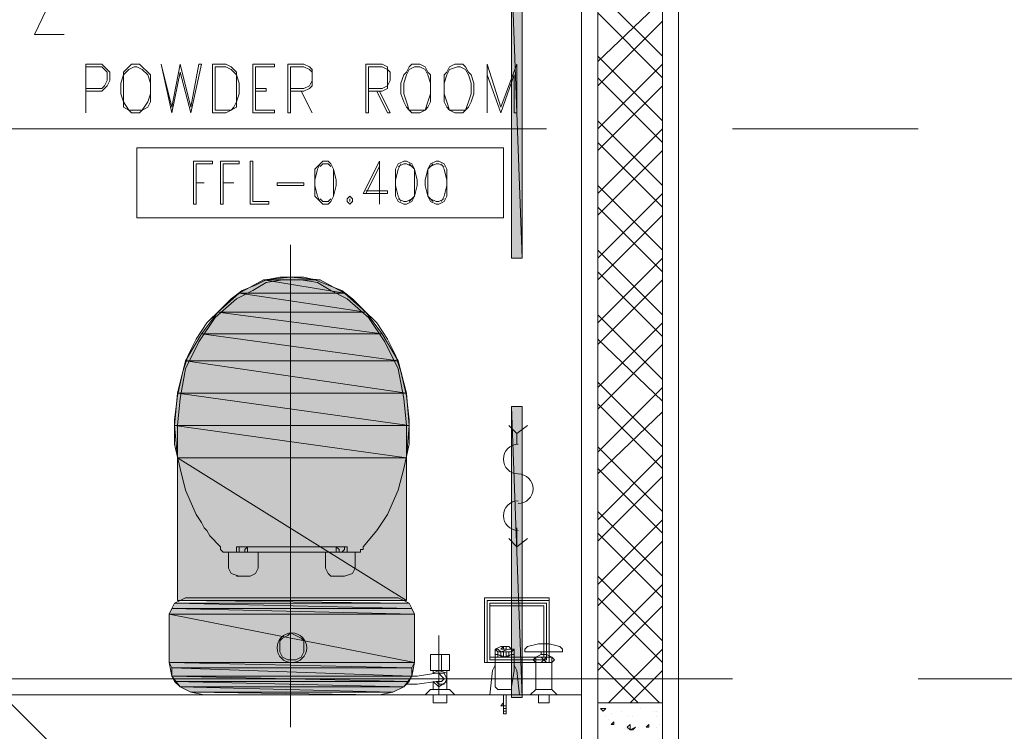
# Model space of a CAD drawing. Header units: millimetres. Extents: x 17 to 403, y 12 to 285.
# Tile 42 of 145: x 135 to 150, y 136 to 148. Entities that reach past the tile are written whole.
import ezdxf

# ---------------------------------------------------------------- set-up
doc = ezdxf.new("R2010")
doc.units = ezdxf.units.MM
doc.layers.add('FILL_000000', color=7, linetype='Continuous')
doc.layers.add('LINE_000000', color=7, linetype='Continuous')
doc.layers.add('FILL_FFFFFF', color=7, linetype='Continuous', true_color=0xffffff)
doc.layers.add('LINE_FFFFFF', color=7, linetype='Continuous', true_color=0xffffff)

msp = doc.modelspace()

# ---------------------------------------------------------------- hatches: boundary and pattern name
at = {"layer": 'FILL_000000'}
h = msp.add_hatch(color=7, dxfattribs=at)
h.dxf.hatch_style = 1
h.paths.add_polyline_path([(142.917, 148.463), (142.748, 148.463), (142.917, 143.891), (142.917, 148.463)])
h = msp.add_hatch(color=7, dxfattribs=at)
h.dxf.hatch_style = 1
h.paths.add_polyline_path([(142.748, 148.463), (142.917, 143.891), (142.748, 143.891), (142.748, 148.463)])
h = msp.add_hatch(color=7, dxfattribs=at)
h.dxf.hatch_style = 1
h.paths.add_polyline_path([(142.917, 141.563), (142.748, 141.563), (142.917, 136.991), (142.917, 141.563)])
h = msp.add_hatch(color=7, dxfattribs=at)
h.dxf.hatch_style = 1
h.paths.add_polyline_path([(142.748, 141.563), (142.917, 136.991), (142.748, 136.991), (142.748, 141.563)])
at = {"layer": 'FILL_FFFFFF'}
h = msp.add_hatch(color=7, dxfattribs=at)
h.dxf.hatch_style = 1
h.paths.add_polyline_path([(138.853, 143.552), (140.123, 143.341), (138.472, 143.341), (138.853, 143.552)])
h = msp.add_hatch(color=7, dxfattribs=at)
h.dxf.hatch_style = 1
h.paths.add_polyline_path([(139.277, 143.595), (139.742, 143.552), (138.853, 143.552), (139.277, 143.595)])
h = msp.add_hatch(color=7, dxfattribs=at)
h.dxf.hatch_style = 1
h.paths.add_polyline_path([(139.742, 143.552), (138.853, 143.552), (140.123, 143.341), (139.742, 143.552)])
h = msp.add_hatch(color=7, dxfattribs=at)
h.dxf.hatch_style = 1
h.paths.add_polyline_path([(138.472, 143.341), (140.462, 143.044), (138.134, 143.044), (138.472, 143.341)])
h = msp.add_hatch(color=7, dxfattribs=at)
h.dxf.hatch_style = 1
h.paths.add_polyline_path([(140.123, 143.341), (138.472, 143.341), (140.462, 143.044), (140.123, 143.341)])
h = msp.add_hatch(color=7, dxfattribs=at)
h.dxf.hatch_style = 1
h.paths.add_polyline_path([(138.134, 143.044), (140.716, 142.706), (137.88, 142.706), (138.134, 143.044)])
h = msp.add_hatch(color=7, dxfattribs=at)
h.dxf.hatch_style = 1
h.paths.add_polyline_path([(140.462, 143.044), (138.134, 143.044), (140.716, 142.706), (140.462, 143.044)])
h = msp.add_hatch(color=7, dxfattribs=at)
h.dxf.hatch_style = 1
h.paths.add_polyline_path([(137.88, 142.706), (140.97, 142.282), (137.626, 142.282), (137.88, 142.706)])
h = msp.add_hatch(color=7, dxfattribs=at)
h.dxf.hatch_style = 1
h.paths.add_polyline_path([(140.716, 142.706), (137.88, 142.706), (140.97, 142.282), (140.716, 142.706)])
h = msp.add_hatch(color=7, dxfattribs=at)
h.dxf.hatch_style = 1
h.paths.add_polyline_path([(137.626, 142.282), (141.097, 141.774), (137.499, 141.774), (137.626, 142.282)])
h = msp.add_hatch(color=7, dxfattribs=at)
h.dxf.hatch_style = 1
h.paths.add_polyline_path([(140.97, 142.282), (137.626, 142.282), (141.097, 141.774), (140.97, 142.282)])
h = msp.add_hatch(color=7, dxfattribs=at)
h.dxf.hatch_style = 1
h.paths.add_polyline_path([(137.499, 141.774), (141.139, 141.266), (137.456, 141.266), (137.499, 141.774)])
h = msp.add_hatch(color=7, dxfattribs=at)
h.dxf.hatch_style = 1
h.paths.add_polyline_path([(141.097, 141.774), (137.499, 141.774), (141.139, 141.266), (141.097, 141.774)])
h = msp.add_hatch(color=7, dxfattribs=at)
h.dxf.hatch_style = 1
h.paths.add_polyline_path([(141.139, 141.266), (137.456, 141.266), (141.097, 140.758), (141.139, 141.266)])
h = msp.add_hatch(color=7, dxfattribs=at)
h.dxf.hatch_style = 1
h.paths.add_polyline_path([(137.456, 141.266), (141.097, 140.758), (137.499, 140.758), (137.456, 141.266)])
h = msp.add_hatch(color=7, dxfattribs=at)
h.dxf.hatch_style = 1
h.paths.add_polyline_path([(141.097, 140.758), (137.499, 140.758), (141.097, 138.515), (141.097, 140.758)])
h = msp.add_hatch(color=7, dxfattribs=at)
h.dxf.hatch_style = 1
h.paths.add_polyline_path([(137.499, 140.758), (141.097, 138.515), (137.499, 138.515), (137.499, 140.758)])
h = msp.add_hatch(color=7, dxfattribs=at)
h.dxf.hatch_style = 1
h.paths.add_polyline_path([(137.414, 138.388), (141.182, 138.388), (137.456, 138.472), (137.414, 138.388)])
h = msp.add_hatch(color=7, dxfattribs=at)
h.dxf.hatch_style = 1
h.paths.add_polyline_path([(141.182, 138.388), (137.456, 138.472), (141.139, 138.472), (141.182, 138.388)])
h = msp.add_hatch(color=7, dxfattribs=at)
h.dxf.hatch_style = 1
h.paths.add_polyline_path([(137.372, 138.303), (141.224, 138.303), (137.414, 138.388), (137.372, 138.303)])
h = msp.add_hatch(color=7, dxfattribs=at)
h.dxf.hatch_style = 1
h.paths.add_polyline_path([(137.372, 137.541), (141.224, 137.541), (137.372, 138.303), (137.372, 137.541)])
h = msp.add_hatch(color=7, dxfattribs=at)
h.dxf.hatch_style = 1
h.paths.add_polyline_path([(141.224, 137.541), (137.372, 138.303), (141.224, 138.303), (141.224, 137.541)])
h = msp.add_hatch(color=7, dxfattribs=at)
h.dxf.hatch_style = 1
h.paths.add_polyline_path([(141.224, 138.303), (137.414, 138.388), (141.182, 138.388), (141.224, 138.303)])
h = msp.add_hatch(color=7, dxfattribs=at)
h.dxf.hatch_style = 1
h.paths.add_polyline_path([(137.414, 137.456), (141.182, 137.456), (137.372, 137.541), (137.414, 137.456)])
h = msp.add_hatch(color=7, dxfattribs=at)
h.dxf.hatch_style = 1
h.paths.add_polyline_path([(141.182, 137.456), (137.372, 137.541), (141.224, 137.541), (141.182, 137.456)])
h = msp.add_hatch(color=7, dxfattribs=at)
h.dxf.hatch_style = 1
h.paths.add_polyline_path([(137.414, 137.329), (141.182, 137.329), (137.414, 137.456), (137.414, 137.329)])
h = msp.add_hatch(color=7, dxfattribs=at)
h.dxf.hatch_style = 1
h.paths.add_polyline_path([(141.182, 137.329), (137.414, 137.456), (141.182, 137.456), (141.182, 137.329)])
h = msp.add_hatch(color=7, dxfattribs=at)
h.dxf.hatch_style = 1
h.paths.add_polyline_path([(137.456, 137.245), (141.139, 137.245), (137.414, 137.329), (137.456, 137.245)])
h = msp.add_hatch(color=7, dxfattribs=at)
h.dxf.hatch_style = 1
h.paths.add_polyline_path([(141.139, 137.245), (137.414, 137.329), (141.182, 137.329), (141.139, 137.245)])
h = msp.add_hatch(color=7, dxfattribs=at)
h.dxf.hatch_style = 1
h.paths.add_polyline_path([(137.541, 137.16), (141.055, 137.16), (137.456, 137.245), (137.541, 137.16)])
h = msp.add_hatch(color=7, dxfattribs=at)
h.dxf.hatch_style = 1
h.paths.add_polyline_path([(141.055, 137.16), (137.456, 137.245), (141.139, 137.245), (141.055, 137.16)])
h = msp.add_hatch(color=7, dxfattribs=at)
h.dxf.hatch_style = 1
h.paths.add_polyline_path([(137.71, 137.075), (140.885, 137.075), (137.541, 137.16), (137.71, 137.075)])
h = msp.add_hatch(color=7, dxfattribs=at)
h.dxf.hatch_style = 1
h.paths.add_polyline_path([(140.885, 137.075), (137.541, 137.16), (141.055, 137.16), (140.885, 137.075)])

# ---------------------------------------------------------------- linework, layer by layer
at = {"layer": 'LINE_000000', "lineweight": 0}
for p, q in [((145.373, 132.461), (145.373, 159.978)), ((143.849, 132.461), (143.849, 158.792)), ((145.119, 147.066), (144.103, 148.082)), ((144.103, 146.981), (145.119, 147.955)), ((145.119, 146.727), (144.103, 147.743)), ((144.103, 146.6), (145.119, 147.616)), ((145.119, 146.05), (144.103, 147.066)), ((137.541, 146.939), (137.71, 146.262)), ((137.88, 146.939), (137.71, 146.177)), ((138.049, 146.939), (138.049, 146.177)), ((138.091, 146.897), (138.091, 146.219)), ((138.684, 146.939), (138.684, 146.177)), ((138.684, 146.939), (139.023, 146.939)), ((138.726, 146.897), (138.726, 146.219)), ((139.234, 146.939), (139.234, 146.177)), ((140.462, 146.939), (140.462, 146.177)), ((144.103, 145.923), (145.119, 146.939)), ((142.367, 146.77), (142.579, 146.177)), ((145.119, 145.711), (144.103, 146.727)), ((144.103, 145.584), (145.119, 146.6)), ((136.059, 146.177), (136.059, 146.177)), ((142.367, 146.177), (142.367, 146.177)), ((145.119, 145.034), (144.103, 146.05)), ((143.298, 145.923), (125.772, 145.923)), ((144.103, 144.907), (145.119, 145.923)), ((149.14, 145.923), (146.219, 145.923)), ((145.373, 145.754), (145.373, 128.27)), ((145.119, 144.695), (144.103, 145.711)), ((144.103, 144.568), (145.119, 145.584)), ((137.753, 145.415), (137.753, 144.738)), ((137.753, 145.415), (138.049, 145.415)), ((138.176, 145.415), (138.176, 144.738)), ((138.176, 145.415), (138.472, 145.415)), ((140.674, 145.33), (140.462, 144.907)), ((145.119, 144.018), (144.103, 145.034)), ((144.103, 143.891), (145.119, 144.907)), ((145.119, 143.679), (144.103, 144.695)), ((144.103, 143.552), (145.119, 144.568)), ((139.277, 136.525), (139.277, 144.103)), ((145.119, 143.002), (144.103, 144.018)), ((144.103, 142.875), (145.119, 143.891)), ((139.277, 143.595), (139.277, 143.595)), ((145.119, 142.663), (144.103, 143.679)), ((144.103, 142.536), (145.119, 143.552)), ((145.119, 141.986), (144.103, 143.002)), ((144.103, 141.859), (145.119, 142.875)), ((145.119, 141.647), (144.103, 142.621)), ((144.103, 141.52), (145.119, 142.536)), ((145.119, 140.928), (144.103, 141.944)), ((144.103, 140.843), (145.119, 141.859)), ((137.541, 141.69), (137.499, 141.266)), ((141.097, 141.266), (141.055, 141.69)), ((145.119, 140.589), (144.103, 141.605)), ((144.103, 140.504), (145.119, 141.478)), ((137.499, 141.266), (137.499, 140.758)), ((141.097, 141.266), (141.097, 140.758)), ((142.833, 140.97), (142.833, 141.139)), ((145.119, 139.912), (144.103, 140.928)), ((144.103, 139.785), (145.119, 140.801)), ((137.499, 140.758), (137.499, 138.515)), ((141.097, 140.758), (141.097, 138.515)), ((145.119, 139.573), (144.103, 140.589)), ((144.103, 139.446), (145.119, 140.462)), ((145.119, 138.896), (144.103, 139.912)), ((144.103, 138.769), (145.119, 139.785)), ((142.833, 139.361), (142.833, 139.658)), ((145.119, 138.557), (144.103, 139.573)), ((144.103, 138.43), (145.119, 139.446)), ((138.176, 139.361), (138.176, 139.319)), ((138.176, 139.319), (138.176, 139.361)), ((138.176, 139.361), (138.176, 139.361)), ((138.176, 139.319), (138.218, 139.277)), ((138.218, 139.277), (138.261, 139.277)), ((138.261, 139.277), (138.43, 139.277)), ((138.303, 139.023), (138.303, 139.277)), ((138.303, 139.277), (138.303, 139.277)), ((138.43, 139.361), (138.472, 139.361)), ((138.43, 139.277), (138.43, 139.361)), ((138.43, 139.277), (138.43, 139.277)), ((138.472, 139.277), (138.43, 139.277)), ((139.277, 139.361), (138.472, 139.361)), ((138.472, 139.277), (138.557, 139.277)), ((138.599, 139.361), (138.557, 139.319)), ((138.557, 139.319), (138.557, 139.319)), ((138.557, 139.319), (138.557, 139.277)), ((138.557, 139.277), (138.557, 139.277)), ((138.599, 139.277), (138.557, 139.277)), ((138.599, 139.319), (138.599, 139.361)), ((139.996, 139.361), (138.599, 139.361)), ((138.599, 139.319), (138.599, 139.277)), ((138.599, 139.277), (139.996, 139.277)), ((138.769, 139.277), (138.769, 139.277)), ((138.769, 139.277), (138.769, 139.023)), ((138.811, 139.277), (139.785, 139.277)), ((139.827, 139.234), (139.827, 139.023)), ((139.996, 139.361), (139.996, 139.319)), ((140.039, 139.319), (139.996, 139.361)), ((139.996, 139.277), (139.996, 139.319)), ((139.996, 139.319), (139.996, 139.319)), ((140.039, 139.277), (139.996, 139.277)), ((139.996, 139.277), (139.996, 139.277)), ((140.039, 139.319), (140.039, 139.319)), ((140.039, 139.277), (140.039, 139.319)), ((140.039, 139.277), (140.039, 139.277)), ((140.039, 139.277), (140.123, 139.277)), ((140.081, 139.277), (140.123, 139.319)), ((140.123, 139.361), (140.166, 139.361)), ((140.123, 139.361), (140.123, 139.319)), ((140.166, 139.277), (140.123, 139.277)), ((140.166, 139.361), (140.166, 139.277)), ((140.166, 139.277), (140.335, 139.277)), ((140.166, 139.277), (140.166, 139.277)), ((140.293, 139.277), (140.25, 139.277)), ((140.25, 139.277), (140.25, 139.277)), ((140.293, 139.277), (140.293, 139.023)), ((140.335, 139.277), (140.377, 139.277)), ((140.377, 139.277), (140.377, 139.319)), ((140.377, 139.319), (140.42, 139.319)), ((140.42, 139.361), (140.42, 139.319)), ((140.42, 139.319), (140.42, 139.319)), ((140.42, 139.319), (140.42, 139.319)), ((140.42, 139.319), (140.42, 139.319)), ((140.42, 139.319), (140.42, 139.319)), ((138.43, 138.896), (138.472, 138.896)), ((138.472, 138.896), (138.599, 138.896)), ((138.472, 138.896), (138.472, 138.896)), ((138.472, 138.896), (138.472, 138.896)), ((138.472, 138.896), (138.472, 138.896)), ((138.642, 138.896), (138.599, 138.896)), ((139.912, 138.896), (139.954, 138.896)), ((139.954, 138.896), (140.123, 138.896)), ((139.954, 138.896), (139.954, 138.896)), ((139.954, 138.896), (139.954, 138.896)), ((139.954, 138.896), (139.954, 138.896)), ((139.954, 138.896), (139.954, 138.896)), ((139.954, 138.896), (139.954, 138.896)), ((140.123, 138.896), (140.123, 138.896)), ((145.119, 137.88), (144.103, 138.896)), ((144.103, 137.753), (145.119, 138.769)), ((139.277, 138.557), (137.626, 138.557)), ((139.277, 138.557), (140.97, 138.557)), ((145.119, 137.541), (144.103, 138.557)), ((137.372, 137.541), (137.372, 138.303)), ((141.224, 137.541), (141.224, 138.303)), ((144.103, 137.414), (145.119, 138.43)), ((141.605, 137.033), (141.605, 137.964)), ((143.171, 137.837), (143.002, 137.795)), ((143.341, 137.837), (143.171, 137.837)), ((143.171, 137.837), (143.256, 137.837)), ((143.256, 137.837), (143.171, 137.837)), ((143.171, 137.837), (143.171, 137.837)), ((143.171, 137.837), (143.171, 137.837)), ((143.341, 137.837), (143.171, 137.837)), ((143.341, 137.837), (143.171, 137.837)), ((143.171, 137.837), (143.171, 137.837)), ((143.214, 137.837), (143.214, 137.837)), ((143.214, 137.837), (143.214, 137.837)), ((143.214, 137.837), (143.214, 137.837)), ((143.214, 137.837), (143.214, 137.837)), ((143.214, 137.837), (143.214, 137.837)), ((143.214, 137.837), (143.214, 137.837)), ((143.256, 137.837), (143.341, 137.837)), ((143.341, 137.837), (143.256, 137.837)), ((143.256, 137.837), (143.256, 137.837)), ((143.256, 137.837), (143.256, 137.837)), ((143.256, 137.837), (143.256, 137.837)), ((143.256, 137.837), (143.256, 137.837)), ((143.256, 137.837), (143.256, 137.837)), ((143.256, 137.837), (143.256, 137.837)), ((143.256, 137.837), (143.256, 137.837)), ((143.256, 137.837), (143.256, 137.837)), ((143.298, 137.837), (143.298, 137.837)), ((143.298, 137.837), (143.298, 137.837)), ((143.298, 137.837), (143.298, 137.837)), ((143.298, 137.837), (143.298, 137.837)), ((143.298, 137.837), (143.298, 137.837)), ((143.298, 137.837), (143.298, 137.837)), ((143.51, 137.795), (143.341, 137.837)), ((143.341, 137.837), (143.341, 137.837)), ((143.341, 137.837), (143.341, 137.837)), ((143.341, 137.837), (143.341, 137.837)), ((145.076, 136.906), (144.103, 137.88)), ((142.579, 137.795), (142.494, 137.753)), ((142.494, 137.753), (142.494, 137.753)), ((142.494, 137.753), (142.494, 137.753)), ((142.494, 137.753), (142.494, 137.668)), ((142.494, 137.71), (142.494, 137.668)), ((142.494, 137.71), (142.494, 137.668)), ((142.494, 137.71), (142.494, 137.668)), ((142.494, 137.71), (142.494, 137.668)), ((142.494, 137.71), (142.494, 137.668)), ((142.536, 137.71), (142.536, 137.626)), ((142.536, 137.71), (142.536, 137.626)), ((142.536, 137.71), (142.536, 137.626)), ((142.536, 137.71), (142.536, 137.626)), ((142.536, 137.71), (142.536, 137.668)), ((142.536, 137.71), (142.536, 137.668)), ((142.579, 137.795), (142.579, 137.795)), ((142.579, 137.795), (142.579, 137.795)), ((142.579, 137.795), (142.579, 137.795)), ((142.579, 137.753), (142.621, 137.795)), ((142.579, 137.795), (142.621, 137.795)), ((142.621, 137.795), (142.579, 137.795)), ((142.579, 137.753), (142.621, 137.753)), ((142.621, 137.753), (142.579, 137.753)), ((142.579, 137.753), (142.579, 137.753)), ((142.579, 137.753), (142.579, 137.753)), ((142.579, 137.753), (142.579, 137.753)), ((142.579, 137.753), (142.579, 137.753)), ((142.579, 137.753), (142.579, 137.753)), ((142.621, 137.753), (142.579, 137.753)), ((142.579, 137.71), (142.579, 137.626)), ((142.579, 137.71), (142.579, 137.626)), ((142.579, 137.71), (142.579, 137.626)), ((142.579, 137.71), (142.579, 137.626)), ((142.579, 137.71), (142.579, 137.626)), ((142.579, 137.71), (142.579, 137.626)), ((142.621, 137.795), (142.621, 137.795)), ((142.621, 137.795), (142.621, 137.753)), ((142.621, 137.795), (142.621, 137.795)), ((142.621, 137.753), (142.621, 137.753)), ((142.621, 137.71), (142.621, 137.626)), ((142.621, 137.71), (142.621, 137.626)), ((142.621, 137.71), (142.621, 137.626)), ((142.621, 137.71), (142.621, 137.626)), ((142.621, 137.71), (142.621, 137.626)), ((142.621, 137.71), (142.621, 137.626)), ((142.663, 137.753), (142.663, 137.795)), ((142.663, 137.795), (142.663, 137.795)), ((142.663, 137.795), (142.663, 137.753)), ((142.663, 137.795), (142.663, 137.795)), ((142.663, 137.795), (142.663, 137.795)), ((142.663, 137.795), (142.663, 137.795)), ((142.663, 137.753), (142.663, 137.753)), ((142.663, 137.753), (142.663, 137.753)), ((142.663, 137.71), (142.663, 137.626)), ((142.663, 137.71), (142.663, 137.626)), ((142.663, 137.71), (142.663, 137.626)), ((142.663, 137.71), (142.663, 137.626)), ((142.663, 137.71), (142.663, 137.626)), ((142.663, 137.71), (142.663, 137.626)), ((142.706, 137.795), (142.706, 137.795)), ((142.706, 137.795), (142.706, 137.795)), ((142.706, 137.795), (142.706, 137.795)), ((142.706, 137.753), (142.706, 137.753)), ((142.706, 137.753), (142.706, 137.753)), ((142.706, 137.753), (142.706, 137.753)), ((142.706, 137.753), (142.706, 137.753)), ((142.706, 137.753), (142.706, 137.753)), ((142.706, 137.753), (142.706, 137.753)), ((142.706, 137.753), (142.706, 137.753)), ((142.706, 137.71), (142.706, 137.626)), ((142.706, 137.71), (142.706, 137.626)), ((142.706, 137.71), (142.706, 137.626)), ((142.706, 137.71), (142.706, 137.626)), ((142.706, 137.71), (142.706, 137.626)), ((142.706, 137.71), (142.706, 137.626)), ((142.79, 137.753), (142.748, 137.753)), ((142.748, 137.753), (142.748, 137.753)), ((142.748, 137.71), (142.748, 137.668)), ((142.748, 137.71), (142.748, 137.668)), ((142.748, 137.71), (142.748, 137.668)), ((142.748, 137.71), (142.748, 137.668)), ((142.748, 137.71), (142.748, 137.626)), ((142.748, 137.71), (142.748, 137.626)), ((142.79, 137.753), (142.79, 137.753)), ((142.79, 137.753), (142.79, 137.668)), ((142.79, 137.753), (142.79, 137.668)), ((142.79, 137.71), (142.79, 137.668)), ((142.79, 137.71), (142.79, 137.668)), ((142.79, 137.71), (142.79, 137.668)), ((143.002, 137.795), (142.96, 137.753)), ((142.96, 137.71), (142.96, 137.753)), ((143.552, 137.71), (142.96, 137.71)), ((143.002, 137.795), (143.002, 137.795)), ((143.214, 137.668), (143.214, 137.71)), ((143.298, 137.71), (143.298, 137.668)), ((143.552, 137.753), (143.51, 137.795)), ((143.552, 137.71), (143.552, 137.753)), ((144.272, 136.906), (145.119, 137.753)), ((141.478, 137.414), (141.478, 137.668)), ((141.478, 137.668), (141.478, 137.668)), ((141.774, 137.668), (141.478, 137.668)), ((141.478, 137.414), (141.478, 137.668)), ((141.478, 137.668), (141.478, 137.668)), ((141.605, 137.668), (141.605, 137.414)), ((141.605, 137.668), (141.605, 137.668)), ((141.605, 137.668), (141.647, 137.668)), ((141.647, 137.414), (141.647, 137.668)), ((141.647, 137.668), (141.647, 137.668)), ((141.647, 137.668), (141.647, 137.668)), ((141.647, 137.668), (141.647, 137.668)), ((141.774, 137.668), (141.732, 137.668)), ((141.774, 137.414), (141.774, 137.668)), ((141.774, 137.414), (141.774, 137.668)), ((141.774, 137.668), (141.774, 137.668)), ((142.494, 137.668), (142.494, 137.668)), ((142.79, 137.668), (142.79, 137.668)), ((143.214, 137.668), (143.129, 137.626)), ((143.129, 137.626), (143.383, 137.626)), ((143.129, 137.541), (143.129, 137.541)), ((143.129, 137.456), (143.129, 137.541)), ((143.383, 137.541), (143.129, 137.541)), ((143.214, 137.668), (143.298, 137.668)), ((143.383, 137.626), (143.298, 137.668)), ((143.383, 137.626), (143.383, 137.626)), ((143.383, 137.456), (143.383, 137.541)), ((144.738, 136.906), (144.103, 137.541)), ((141.774, 137.414), (141.478, 137.414)), ((141.478, 137.414), (141.478, 137.414)), ((141.478, 137.414), (141.478, 137.414)), ((141.52, 137.414), (141.52, 137.372)), ((141.605, 137.372), (141.563, 137.372)), ((141.605, 137.414), (141.605, 137.414)), ((141.605, 137.414), (141.647, 137.414)), ((141.647, 137.414), (141.647, 137.414)), ((141.732, 137.16), (141.732, 137.414)), ((141.774, 137.414), (141.774, 137.414)), ((141.774, 137.414), (141.774, 137.414)), ((142.452, 137.414), (142.409, 137.033)), ((142.494, 137.499), (142.452, 137.414)), ((142.833, 137.414), (142.79, 137.499)), ((142.833, 137.414), (142.875, 137.033)), ((143.129, 137.456), (143.129, 137.287)), ((143.129, 137.456), (143.129, 137.456)), ((143.383, 137.287), (143.383, 137.456)), ((143.383, 137.456), (143.383, 137.456)), ((144.611, 136.906), (145.119, 137.414)), ((146.219, 137.287), (128.736, 137.287)), ((141.52, 137.245), (141.52, 137.16)), ((141.605, 137.245), (141.563, 137.245)), ((143.129, 137.202), (143.129, 137.287)), ((143.383, 137.287), (143.383, 137.202)), ((152.061, 137.287), (149.14, 137.287)), ((141.139, 137.202), (141.097, 137.202)), ((141.478, 137.118), (141.393, 137.033)), ((141.52, 137.118), (141.478, 137.118)), ((141.52, 137.16), (141.52, 137.16)), ((141.52, 137.16), (141.52, 137.118)), ((141.732, 137.118), (141.52, 137.118)), ((141.732, 137.16), (141.732, 137.16)), ((141.732, 137.118), (141.732, 137.16)), ((141.774, 137.118), (141.732, 137.118)), ((141.859, 137.033), (141.774, 137.118)), ((142.494, 137.16), (142.536, 137.118)), ((142.579, 137.118), (142.579, 137.118)), ((142.579, 137.118), (142.706, 137.118)), ((142.579, 137.118), (142.579, 137.118)), ((142.579, 137.118), (142.579, 137.118)), ((142.706, 137.118), (142.663, 137.118)), ((142.663, 137.118), (142.748, 137.118)), ((142.706, 137.118), (142.706, 137.118)), ((142.706, 137.118), (142.706, 137.118)), ((142.748, 137.118), (142.748, 137.16)), ((143.129, 137.118), (143.044, 137.033)), ((143.129, 137.118), (143.129, 137.202)), ((143.129, 137.118), (143.129, 137.118)), ((143.129, 137.118), (143.383, 137.118)), ((143.383, 137.118), (143.383, 137.202)), ((143.383, 137.118), (143.383, 137.118)), ((143.383, 137.118), (143.468, 137.033)), ((133.519, 137.033), (143.849, 137.033)), ((134.747, 137.033), (143.849, 137.033)), ((140.674, 137.033), (137.922, 137.033)), ((141.393, 137.033), (141.393, 137.033)), ((141.393, 137.033), (141.393, 137.033)), ((141.859, 137.033), (141.393, 137.033)), ((141.52, 137.033), (141.52, 136.948)), ((141.52, 136.948), (141.52, 136.906)), ((141.732, 136.906), (141.52, 136.906)), ((141.732, 136.948), (141.732, 137.033)), ((141.732, 136.906), (141.732, 136.948)), ((141.859, 137.033), (141.859, 137.033)), ((141.859, 137.033), (141.859, 137.033)), ((142.875, 137.033), (142.409, 137.033)), ((142.579, 136.864), (142.621, 136.906)), ((142.621, 137.033), (142.621, 136.864)), ((142.621, 136.906), (142.621, 136.864)), ((142.663, 137.033), (142.663, 136.864)), ((142.663, 136.864), (142.663, 136.906)), ((142.663, 136.906), (142.663, 136.864)), ((143.044, 137.033), (143.002, 137.033)), ((143.468, 137.033), (143.002, 137.033)), ((143.002, 137.033), (143.002, 137.033)), ((143.468, 137.033), (143.044, 137.033)), ((143.171, 136.906), (143.171, 137.033)), ((143.171, 137.033), (143.171, 136.906)), ((143.171, 136.906), (143.341, 136.906)), ((143.341, 136.906), (143.171, 136.906)), ((143.171, 136.906), (143.171, 136.906)), ((143.341, 136.906), (143.341, 137.033)), ((143.341, 137.033), (143.341, 136.906)), ((143.341, 136.906), (143.341, 136.906)), ((143.468, 137.033), (143.468, 137.033)), ((143.468, 137.033), (143.468, 137.033)), ((142.579, 136.864), (142.621, 136.864)), ((142.663, 136.864), (142.621, 136.864)), ((142.621, 136.737), (142.621, 136.864)), ((142.663, 136.864), (142.621, 136.864)), ((142.621, 136.864), (142.663, 136.864)), ((142.663, 136.864), (142.621, 136.864)), ((142.663, 136.864), (142.621, 136.864)), ((142.621, 136.864), (142.663, 136.864)), ((142.663, 136.864), (142.621, 136.864)), ((142.621, 136.864), (142.621, 136.864)), ((142.621, 136.864), (142.621, 136.864)), ((142.621, 136.864), (142.621, 136.821)), ((142.663, 136.821), (142.621, 136.821)), ((142.621, 136.821), (142.663, 136.821)), ((142.663, 136.821), (142.621, 136.821)), ((142.663, 136.821), (142.621, 136.821)), ((142.621, 136.821), (142.663, 136.821)), ((142.663, 136.821), (142.621, 136.821)), ((142.621, 136.821), (142.621, 136.821)), ((142.621, 136.821), (142.621, 136.821)), ((142.621, 136.821), (142.621, 136.821)), ((142.621, 136.821), (142.621, 136.821)), ((142.621, 136.821), (142.621, 136.821)), ((142.621, 136.821), (142.621, 136.779)), ((142.663, 136.779), (142.621, 136.779)), ((142.621, 136.779), (142.663, 136.779)), ((142.663, 136.779), (142.621, 136.779)), ((142.663, 136.779), (142.621, 136.779)), ((142.621, 136.779), (142.663, 136.779)), ((142.663, 136.779), (142.621, 136.779)), ((142.663, 136.779), (142.621, 136.779)), ((142.621, 136.779), (142.621, 136.779)), ((142.621, 136.779), (142.621, 136.779)), ((142.621, 136.779), (142.621, 136.737)), ((142.663, 136.737), (142.663, 136.864)), ((142.663, 136.864), (142.663, 136.864)), ((142.663, 136.864), (142.663, 136.864)), ((142.663, 136.864), (142.663, 136.864)), ((142.663, 136.864), (142.663, 136.821)), ((142.663, 136.821), (142.663, 136.821)), ((142.663, 136.821), (142.663, 136.821)), ((142.663, 136.821), (142.663, 136.821)), ((142.663, 136.821), (142.663, 136.821)), ((142.663, 136.821), (142.663, 136.821)), ((142.663, 136.821), (142.663, 136.779)), ((142.663, 136.779), (142.663, 136.779)), ((142.663, 136.779), (142.663, 136.779)), ((142.663, 136.779), (142.663, 136.737)), ((144.145, 136.821), (144.23, 136.821)), ((144.145, 136.821), (144.187, 136.779)), ((144.187, 136.779), (144.23, 136.821)), ((144.484, 136.779), (144.484, 136.779)), ((144.78, 136.821), (144.78, 136.821)), ((144.992, 136.779), (144.992, 136.779)), ((145.034, 136.779), (145.034, 136.779)), ((142.621, 136.737), (142.663, 136.737)), ((142.621, 136.737), (142.621, 136.737)), ((142.621, 136.737), (142.621, 136.737)), ((142.621, 136.737), (142.621, 136.737)), ((142.621, 136.737), (142.621, 136.737)), ((142.621, 136.737), (142.621, 136.737)), ((142.663, 136.737), (142.663, 136.737)), ((142.663, 136.737), (142.663, 136.737)), ((144.23, 136.694), (144.23, 136.694)), ((144.272, 136.652), (144.272, 136.652)), ((144.314, 136.737), (144.314, 136.737)), ((144.314, 136.567), (144.357, 136.61)), ((144.357, 136.567), (144.357, 136.61)), ((144.568, 136.694), (144.568, 136.694)), ((144.653, 136.694), (144.653, 136.694)), ((144.653, 136.694), (144.653, 136.694)), ((145.034, 136.694), (145.034, 136.694)), ((144.314, 136.567), (144.357, 136.567)), ((144.568, 136.483), (144.568, 136.483)), ((144.611, 136.483), (144.695, 136.525)), ((144.611, 136.483), (144.653, 136.483)), ((144.653, 136.483), (144.695, 136.525)), ((144.738, 136.525), (144.738, 136.525)), ((144.865, 136.525), (144.907, 136.567)), ((144.865, 136.525), (144.907, 136.525)), ((144.907, 136.525), (144.907, 136.567)), ((145.034, 136.525), (145.034, 136.525)), ((145.076, 136.567), (145.076, 136.567))]:
    msp.add_line(p, q, dxfattribs=at)
for points in [[(145.119, 158.877), (144.103, 158.877), (144.103, 136.906), (145.119, 136.906), (145.119, 158.877)], [(142.917, 148.463), (142.748, 148.463), (142.917, 143.891), (142.917, 148.463)], [(142.748, 148.463), (142.917, 143.891), (142.748, 143.891), (142.748, 148.463)], [(136.779, 146.939), (136.737, 146.897), (136.652, 146.812), (136.652, 146.77), (136.61, 146.643), (136.61, 146.473), (136.652, 146.346), (136.652, 146.262), (136.737, 146.219), (136.779, 146.177), (136.906, 146.177), (136.948, 146.219), (137.033, 146.262), (137.075, 146.346), (137.075, 146.473), (137.075, 146.643), (137.075, 146.77), (137.033, 146.812), (136.948, 146.897), (136.906, 146.939), (136.779, 146.939)], [(136.821, 146.897), (136.737, 146.854), (136.652, 146.77), (136.652, 146.643), (136.652, 146.473), (136.652, 146.346), (136.737, 146.219), (136.821, 146.219), (136.864, 146.219), (136.948, 146.219), (137.033, 146.346), (137.075, 146.473), (137.075, 146.643), (137.033, 146.77), (136.948, 146.854), (136.864, 146.897), (136.821, 146.897)], [(141.182, 146.939), (141.139, 146.897), (141.097, 146.812), (141.055, 146.77), (141.012, 146.643), (141.012, 146.473), (141.055, 146.346), (141.097, 146.262), (141.139, 146.219), (141.182, 146.177), (141.309, 146.177), (141.393, 146.219), (141.436, 146.262), (141.478, 146.346), (141.478, 146.473), (141.478, 146.643), (141.478, 146.77), (141.436, 146.812), (141.393, 146.897), (141.309, 146.939), (141.182, 146.939)], [(141.224, 146.897), (141.139, 146.854), (141.097, 146.77), (141.055, 146.643), (141.055, 146.473), (141.097, 146.346), (141.139, 146.219), (141.224, 146.219), (141.309, 146.219), (141.393, 146.219), (141.436, 146.346), (141.478, 146.473), (141.478, 146.643), (141.436, 146.77), (141.393, 146.854), (141.309, 146.897), (141.224, 146.897)], [(141.859, 146.939), (141.774, 146.897), (141.732, 146.812), (141.69, 146.77), (141.69, 146.643), (141.69, 146.473), (141.69, 146.346), (141.732, 146.262), (141.774, 146.219), (141.859, 146.177), (141.986, 146.177), (142.028, 146.219), (142.071, 146.262), (142.113, 146.346), (142.155, 146.473), (142.155, 146.643), (142.113, 146.77), (142.071, 146.812), (142.028, 146.897), (141.986, 146.939), (141.859, 146.939)], [(141.901, 146.897), (141.774, 146.854), (141.732, 146.77), (141.69, 146.643), (141.69, 146.473), (141.732, 146.346), (141.774, 146.219), (141.901, 146.219), (141.944, 146.219), (142.028, 146.219), (142.071, 146.346), (142.113, 146.473), (142.113, 146.643), (142.071, 146.77), (142.028, 146.854), (141.944, 146.897), (141.901, 146.897)], [(139.446, 146.516), (139.615, 146.177), (139.446, 146.516)], [(142.621, 145.627), (142.621, 144.526), (136.864, 144.526), (136.864, 145.627), (142.621, 145.627)], [(138.642, 144.738), (138.642, 145.415), (138.684, 145.415), (138.684, 144.78), (138.938, 144.78), (138.938, 144.738), (138.642, 144.738)], [(139.785, 145.415), (139.742, 145.373), (139.658, 145.288), (139.658, 145.119), (139.658, 145.034), (139.658, 144.865), (139.742, 144.78), (139.785, 144.738), (139.869, 144.738), (139.912, 144.78), (139.954, 144.865), (139.996, 145.034), (139.996, 145.119), (139.954, 145.288), (139.912, 145.373), (139.869, 145.415), (139.785, 145.415)], [(141.055, 145.415), (140.97, 145.373), (140.928, 145.288), (140.928, 145.119), (140.928, 145.034), (140.928, 144.865), (140.97, 144.78), (141.055, 144.738), (141.097, 144.738), (141.182, 144.78), (141.224, 144.865), (141.266, 145.034), (141.266, 145.119), (141.224, 145.288), (141.182, 145.373), (141.097, 145.415), (141.055, 145.415)], [(141.563, 145.415), (141.478, 145.373), (141.436, 145.288), (141.393, 145.119), (141.393, 145.034), (141.436, 144.865), (141.478, 144.78), (141.563, 144.738), (141.605, 144.738), (141.69, 144.78), (141.732, 144.865), (141.732, 145.034), (141.732, 145.119), (141.732, 145.288), (141.69, 145.373), (141.605, 145.415), (141.563, 145.415)], [(137.795, 145.076), (137.922, 145.076), (137.795, 145.076)], [(138.218, 145.076), (138.388, 145.076), (138.218, 145.076)], [(140.208, 144.865), (140.166, 144.822), (140.166, 144.78), (140.208, 144.738), (140.25, 144.78), (140.25, 144.822), (140.208, 144.865)], [(140.208, 144.822), (140.208, 144.78), (140.208, 144.822)], [(142.917, 141.563), (142.748, 141.563), (142.917, 136.991), (142.917, 141.563)], [(142.748, 141.563), (142.917, 136.991), (142.748, 136.991), (142.748, 141.563)], [(142.325, 137.541), (142.325, 138.557), (143.341, 138.557), (143.341, 137.541), (142.325, 137.541)], [(142.367, 137.541), (142.367, 138.515), (143.341, 138.515), (143.341, 137.541), (142.367, 137.541)], [(142.409, 137.583), (142.409, 138.472), (143.298, 138.472), (143.298, 137.583), (142.409, 137.583)], [(142.409, 137.626), (142.409, 138.43), (143.256, 138.43), (143.256, 137.626), (142.409, 137.626)], [(139.065, 137.774), (139.07, 137.727), (139.083, 137.683), (139.105, 137.644), (139.133, 137.609), (139.168, 137.581), (139.207, 137.559), (139.251, 137.546), (139.298, 137.541), (139.345, 137.546), (139.388, 137.559), (139.428, 137.581), (139.462, 137.609), (139.491, 137.644), (139.512, 137.683), (139.526, 137.727), (139.531, 137.774), (139.526, 137.821), (139.512, 137.864), (139.491, 137.904), (139.462, 137.938), (139.428, 137.967), (139.388, 137.988), (139.345, 138.002), (139.298, 138.007), (139.251, 138.002), (139.207, 137.988), (139.168, 137.967), (139.133, 137.938), (139.105, 137.904), (139.083, 137.864), (139.07, 137.821), (139.065, 137.774)], [(142.663, 137.795), (142.621, 137.795), (142.663, 137.795)], [(142.663, 137.795), (142.621, 137.795), (142.663, 137.795)], [(142.663, 137.795), (142.621, 137.795), (142.663, 137.795)], [(142.663, 137.753), (142.621, 137.753), (142.663, 137.753)], [(142.663, 137.753), (142.621, 137.753), (142.663, 137.753)], [(134.747, 137.033), (134.154, 137.033), (134.154, 127.931), (143.849, 127.931), (134.747, 137.033)], [(134.747, 137.033), (143.849, 137.033), (143.849, 127.931), (134.747, 137.033)], [(145.119, 136.906), (144.103, 136.906), (144.103, 135.89), (145.119, 135.89), (145.119, 136.906)], [(144.568, 136.525), (144.611, 136.567), (144.611, 136.483), (144.568, 136.525)]]:
    msp.add_lwpolyline(points, close=True, dxfattribs=at)
for points in [[(135.678, 148.294), (135.255, 147.405), (135.721, 147.405)], [(136.059, 146.939), (136.059, 146.177), (136.059, 146.897)], [(136.059, 146.939), (136.313, 146.939), (136.356, 146.897), (136.398, 146.854), (136.44, 146.812), (136.44, 146.685), (136.398, 146.6), (136.356, 146.558), (136.313, 146.516), (136.059, 146.516)], [(136.059, 146.897), (136.313, 146.897), (136.356, 146.854), (136.398, 146.812), (136.398, 146.685), (136.356, 146.6), (136.313, 146.558), (136.059, 146.558)], [(137.414, 146.177), (137.245, 146.939), (137.414, 146.262), (137.541, 146.939)], [(137.414, 146.177), (137.541, 146.812), (137.71, 146.177)], [(137.88, 146.939), (137.837, 146.939), (137.71, 146.262)], [(138.049, 146.939), (138.261, 146.939), (138.345, 146.897), (138.43, 146.812), (138.43, 146.77), (138.472, 146.643), (138.472, 146.473), (138.43, 146.346), (138.43, 146.262), (138.345, 146.219), (138.261, 146.177), (138.049, 146.177)], [(138.091, 146.897), (138.261, 146.897), (138.345, 146.854), (138.388, 146.812), (138.43, 146.77), (138.43, 146.643), (138.43, 146.473), (138.43, 146.346), (138.388, 146.262), (138.345, 146.219), (138.261, 146.219), (138.091, 146.219)], [(138.726, 146.897), (139.023, 146.897), (139.023, 146.939)], [(139.234, 146.939), (139.488, 146.939), (139.573, 146.897), (139.615, 146.854), (139.615, 146.812), (139.615, 146.685), (139.615, 146.6), (139.573, 146.558), (139.488, 146.516), (139.277, 146.516)], [(139.277, 146.897), (139.277, 146.177), (139.234, 146.177)], [(139.277, 146.897), (139.488, 146.897), (139.573, 146.854), (139.615, 146.812), (139.615, 146.685), (139.573, 146.6), (139.488, 146.558), (139.277, 146.558)], [(140.462, 146.939), (140.716, 146.939), (140.801, 146.897), (140.801, 146.854), (140.843, 146.812), (140.843, 146.685), (140.801, 146.6), (140.801, 146.558), (140.716, 146.516), (140.504, 146.516)], [(140.504, 146.897), (140.504, 146.177), (140.462, 146.177)], [(140.504, 146.897), (140.716, 146.897), (140.801, 146.854), (140.801, 146.812), (140.801, 146.685), (140.801, 146.6), (140.716, 146.558), (140.504, 146.558)], [(142.367, 146.939), (142.367, 146.177), (142.367, 146.77)], [(142.367, 146.939), (142.579, 146.262), (142.833, 146.939)], [(142.579, 146.177), (142.79, 146.77), (142.79, 146.177), (142.833, 146.177), (142.833, 146.939)], [(138.726, 146.558), (138.896, 146.558), (138.896, 146.516), (138.726, 146.516)], [(140.631, 146.516), (140.801, 146.177), (140.843, 146.177), (140.674, 146.516)], [(138.726, 146.219), (139.023, 146.219), (139.023, 146.177), (138.684, 146.177)], [(137.795, 145.373), (138.049, 145.373), (138.049, 145.415)], [(138.218, 145.373), (138.472, 145.373), (138.472, 145.415)], [(140.674, 145.33), (140.674, 144.738), (140.674, 145.415), (140.42, 144.907), (140.801, 144.907)], [(137.795, 145.373), (137.795, 144.738), (137.753, 144.738)], [(138.218, 145.373), (138.218, 144.738), (138.176, 144.738)], [(139.742, 145.373), (139.7, 145.288), (139.658, 145.119), (139.658, 145.034), (139.7, 144.865), (139.742, 144.78)], [(139.912, 145.33), (139.869, 145.373), (139.785, 145.373), (139.742, 145.33)], [(139.912, 144.78), (139.954, 144.865), (139.954, 145.034), (139.954, 145.119), (139.954, 145.288), (139.912, 145.373)], [(141.012, 145.373), (140.97, 145.288), (140.928, 145.119), (140.928, 145.034), (140.97, 144.865), (141.012, 144.78)], [(141.182, 145.33), (141.097, 145.373), (141.055, 145.373), (140.97, 145.33)], [(141.139, 144.78), (141.224, 144.865), (141.224, 145.034), (141.224, 145.119), (141.224, 145.288), (141.139, 145.373)], [(141.52, 145.373), (141.436, 145.288), (141.436, 145.119), (141.436, 145.034), (141.436, 144.865), (141.52, 144.78)], [(141.69, 145.33), (141.605, 145.373), (141.563, 145.373), (141.478, 145.33)], [(141.647, 144.78), (141.69, 144.865), (141.732, 145.034), (141.732, 145.119), (141.69, 145.288), (141.647, 145.373)], [(139.065, 145.076), (139.488, 145.076), (139.488, 145.034)], [(139.065, 145.076), (139.065, 145.034), (139.488, 145.034)], [(140.462, 144.949), (140.801, 144.949), (140.801, 144.907)], [(139.742, 144.822), (139.785, 144.78), (139.869, 144.78), (139.912, 144.822)], [(140.97, 144.822), (141.055, 144.78), (141.097, 144.78), (141.182, 144.822)], [(141.478, 144.822), (141.563, 144.78), (141.605, 144.78), (141.69, 144.822)], [(137.795, 139.869), (137.626, 140.25), (137.541, 140.589), (137.456, 140.97), (137.456, 141.351), (137.499, 141.732), (137.583, 142.113), (137.626, 142.24), (137.668, 142.367), (137.795, 142.621), (137.964, 142.875), (138.176, 143.087), (138.261, 143.171), (138.345, 143.256), (138.515, 143.383), (138.726, 143.468), (138.896, 143.552), (139.107, 143.595), (139.277, 143.595)], [(140.166, 143.256), (139.912, 143.383), (139.7, 143.51), (139.446, 143.552), (139.15, 143.552), (138.896, 143.51), (138.684, 143.383), (138.43, 143.256)], [(140.801, 139.869), (140.97, 140.25), (141.055, 140.589), (141.139, 140.97), (141.139, 141.351), (141.097, 141.732), (141.012, 142.113), (140.97, 142.24), (140.928, 142.367), (140.801, 142.621), (140.631, 142.875), (140.42, 143.087), (140.335, 143.171), (140.25, 143.256), (140.081, 143.383), (139.869, 143.468), (139.658, 143.552), (139.488, 143.595), (139.277, 143.595)], [(138.43, 143.256), (138.091, 142.96), (137.837, 142.579), (137.626, 142.155), (137.541, 141.69)], [(141.055, 141.69), (140.97, 142.155), (140.758, 142.579), (140.504, 142.96), (140.166, 143.256)], [(143.002, 141.266), (142.833, 141.139), (142.706, 141.266)], [(142.854, 140.97), (142.807, 140.965), (142.763, 140.952), (142.724, 140.93), (142.689, 140.902), (142.661, 140.867), (142.639, 140.828), (142.626, 140.784), (142.621, 140.737), (142.626, 140.69), (142.639, 140.647), (142.661, 140.607), (142.689, 140.573), (142.724, 140.544), (142.763, 140.523), (142.807, 140.509), (142.854, 140.504)], [(142.854, 140.039), (142.901, 140.043), (142.944, 140.057), (142.984, 140.078), (143.018, 140.107), (143.047, 140.141), (143.068, 140.181), (143.082, 140.225), (143.087, 140.271), (143.082, 140.318), (143.068, 140.362), (143.047, 140.402), (143.018, 140.436), (142.984, 140.465), (142.944, 140.486), (142.901, 140.5), (142.854, 140.504)], [(142.854, 140.081), (142.807, 140.076), (142.763, 140.063), (142.724, 140.041), (142.689, 140.013), (142.661, 139.978), (142.639, 139.939), (142.626, 139.895), (142.621, 139.848), (142.626, 139.801), (142.639, 139.758), (142.661, 139.718), (142.689, 139.684), (142.724, 139.655), (142.763, 139.634), (142.807, 139.62), (142.854, 139.615)], [(137.795, 139.869), (137.88, 139.742), (137.922, 139.658), (137.964, 139.615), (138.007, 139.531), (138.176, 139.361)], [(140.801, 139.869), (140.631, 139.615), (140.42, 139.361)], [(143.002, 139.488), (142.833, 139.361), (142.706, 139.488)], [(138.472, 139.361), (138.472, 139.319), (138.472, 139.277)], [(138.769, 139.234), (138.769, 139.277), (138.811, 139.277)], [(140.123, 139.361), (140.039, 139.361), (139.954, 139.361), (139.742, 139.361), (139.277, 139.361)], [(139.785, 139.277), (139.827, 139.277), (139.827, 139.234)], [(138.303, 139.023), (138.345, 138.938), (138.472, 138.896)], [(138.642, 138.896), (138.726, 138.938), (138.769, 139.023)], [(139.827, 139.023), (139.869, 138.938), (139.912, 138.896)], [(140.123, 138.896), (140.25, 138.938), (140.293, 139.023)], [(137.626, 138.557), (137.541, 138.515), (137.456, 138.472), (137.414, 138.388), (137.372, 138.303)], [(141.224, 138.303), (141.182, 138.388), (141.139, 138.472), (141.055, 138.515), (140.97, 138.557)], [(139.277, 138.007), (139.234, 137.964), (139.15, 137.922), (139.107, 137.88), (139.107, 137.795), (139.107, 137.71), (139.15, 137.626), (139.234, 137.583), (139.277, 137.583)], [(139.277, 137.583), (139.361, 137.583), (139.446, 137.626), (139.488, 137.71), (139.488, 137.795), (139.488, 137.88), (139.446, 137.922), (139.361, 137.964), (139.277, 138.007)], [(142.494, 137.753), (142.536, 137.71), (142.621, 137.71), (142.748, 137.71), (142.79, 137.753)], [(142.494, 137.753), (142.536, 137.71), (142.621, 137.71), (142.748, 137.71), (142.79, 137.753)], [(142.494, 137.753), (142.536, 137.753), (142.579, 137.71), (142.706, 137.753), (142.748, 137.753)], [(142.748, 137.753), (142.706, 137.795), (142.579, 137.795)], [(137.372, 137.541), (137.414, 137.329), (137.541, 137.16), (137.71, 137.075), (137.922, 137.033)], [(140.674, 137.033), (140.885, 137.075), (141.055, 137.16), (141.182, 137.329), (141.224, 137.541)], [(142.494, 137.668), (142.536, 137.668), (142.621, 137.626), (142.748, 137.668), (142.79, 137.668)], [(142.494, 137.668), (142.494, 137.414), (142.494, 137.16)], [(142.494, 137.668), (142.536, 137.668), (142.663, 137.626)], [(142.663, 137.626), (142.748, 137.668), (142.79, 137.668)], [(142.748, 137.16), (142.79, 137.414), (142.79, 137.668)], [(143.129, 137.626), (143.087, 137.583), (143.129, 137.541)], [(143.171, 137.626), (143.129, 137.626), (143.129, 137.583)], [(143.129, 137.583), (143.129, 137.541), (143.171, 137.541)], [(143.256, 137.583), (143.214, 137.626), (143.171, 137.626)], [(143.171, 137.541), (143.214, 137.541), (143.256, 137.583)], [(143.256, 137.583), (143.298, 137.626), (143.341, 137.626), (143.383, 137.626), (143.383, 137.583)], [(143.341, 137.541), (143.298, 137.541), (143.256, 137.583)], [(143.383, 137.583), (143.383, 137.541), (143.341, 137.541)], [(143.383, 137.541), (143.425, 137.583), (143.383, 137.626)], [(141.563, 137.372), (141.266, 137.329), (141.182, 137.329)], [(141.52, 137.372), (141.605, 137.414), (141.732, 137.372), (141.732, 137.245), (141.605, 137.16), (141.52, 137.245)], [(141.563, 137.245), (141.605, 137.202), (141.69, 137.202), (141.732, 137.287), (141.69, 137.372), (141.647, 137.372), (141.563, 137.372)], [(141.605, 137.245), (141.647, 137.245), (141.69, 137.287), (141.647, 137.329), (141.605, 137.372)], [(141.563, 137.245), (141.266, 137.202), (141.224, 137.202), (141.182, 137.202), (141.139, 137.202)], [(142.536, 137.118), (142.579, 137.118), (142.663, 137.118)]]:
    msp.add_lwpolyline(points, dxfattribs=at)
at = {"layer": 'LINE_FFFFFF', "lineweight": 0}
for points in [[(138.853, 143.552), (140.123, 143.341), (138.472, 143.341), (138.853, 143.552)], [(139.277, 143.595), (139.742, 143.552), (138.853, 143.552), (139.277, 143.595)], [(139.742, 143.552), (138.853, 143.552), (140.123, 143.341), (139.742, 143.552)], [(138.472, 143.341), (140.462, 143.044), (138.134, 143.044), (138.472, 143.341)], [(140.123, 143.341), (138.472, 143.341), (140.462, 143.044), (140.123, 143.341)], [(138.134, 143.044), (140.716, 142.706), (137.88, 142.706), (138.134, 143.044)], [(140.462, 143.044), (138.134, 143.044), (140.716, 142.706), (140.462, 143.044)], [(137.88, 142.706), (140.97, 142.282), (137.626, 142.282), (137.88, 142.706)], [(140.716, 142.706), (137.88, 142.706), (140.97, 142.282), (140.716, 142.706)], [(137.626, 142.282), (141.097, 141.774), (137.499, 141.774), (137.626, 142.282)], [(140.97, 142.282), (137.626, 142.282), (141.097, 141.774), (140.97, 142.282)], [(137.499, 141.774), (141.139, 141.266), (137.456, 141.266), (137.499, 141.774)], [(141.097, 141.774), (137.499, 141.774), (141.139, 141.266), (141.097, 141.774)], [(141.139, 141.266), (137.456, 141.266), (141.097, 140.758), (141.139, 141.266)], [(137.456, 141.266), (141.097, 140.758), (137.499, 140.758), (137.456, 141.266)], [(141.097, 140.758), (137.499, 140.758), (141.097, 138.515), (141.097, 140.758)], [(137.499, 140.758), (141.097, 138.515), (137.499, 138.515), (137.499, 140.758)], [(137.414, 138.388), (141.182, 138.388), (137.456, 138.472), (137.414, 138.388)], [(141.182, 138.388), (137.456, 138.472), (141.139, 138.472), (141.182, 138.388)], [(137.372, 138.303), (141.224, 138.303), (137.414, 138.388), (137.372, 138.303)], [(137.372, 137.541), (141.224, 137.541), (137.372, 138.303), (137.372, 137.541)], [(141.224, 137.541), (137.372, 138.303), (141.224, 138.303), (141.224, 137.541)], [(141.224, 138.303), (137.414, 138.388), (141.182, 138.388), (141.224, 138.303)], [(137.414, 137.456), (141.182, 137.456), (137.372, 137.541), (137.414, 137.456)], [(141.182, 137.456), (137.372, 137.541), (141.224, 137.541), (141.182, 137.456)], [(137.414, 137.329), (141.182, 137.329), (137.414, 137.456), (137.414, 137.329)], [(141.182, 137.329), (137.414, 137.456), (141.182, 137.456), (141.182, 137.329)], [(137.456, 137.245), (141.139, 137.245), (137.414, 137.329), (137.456, 137.245)], [(141.139, 137.245), (137.414, 137.329), (141.182, 137.329), (141.139, 137.245)], [(137.541, 137.16), (141.055, 137.16), (137.456, 137.245), (137.541, 137.16)], [(141.055, 137.16), (137.456, 137.245), (141.139, 137.245), (141.055, 137.16)], [(137.71, 137.075), (140.885, 137.075), (137.541, 137.16), (137.71, 137.075)], [(140.885, 137.075), (137.541, 137.16), (141.055, 137.16), (140.885, 137.075)]]:
    msp.add_lwpolyline(points, close=True, dxfattribs=at)
for points in [[(137.499, 138.515), (141.139, 138.472), (137.456, 138.472)], [(140.674, 137.033), (137.71, 137.075), (140.885, 137.075)]]:
    msp.add_lwpolyline(points, dxfattribs=at)

doc.saveas('drawing.dxf')
